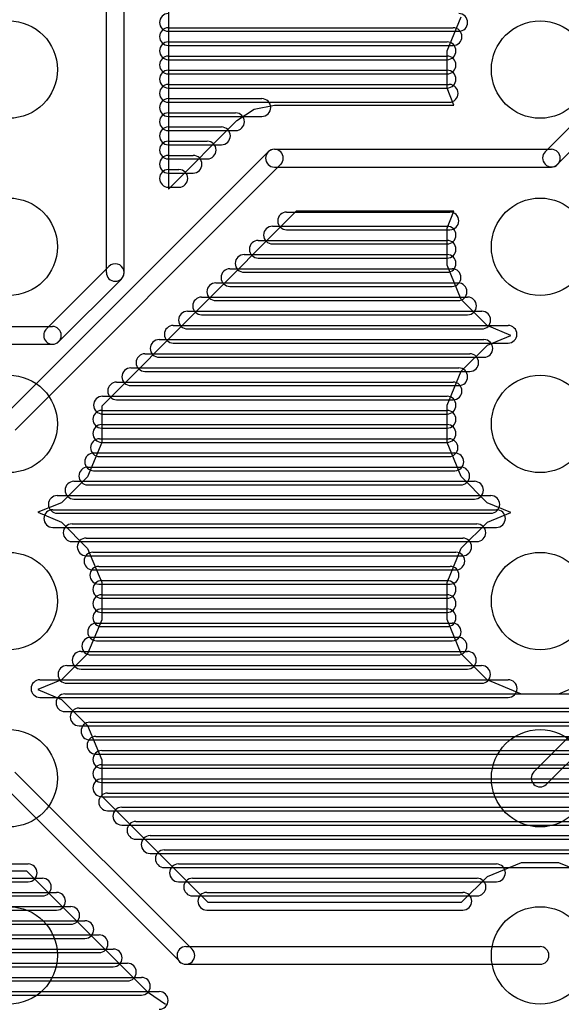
# Model space of a CAD drawing. Extents: x 4625 to 28175, y 45595 to 78045.
# Tile 24 of 28: x 16362 to 19420, y 68794 to 74352. Entities that reach past the tile are written whole.
import ezdxf

# ---------------------------------------------------------------- set-up
doc = ezdxf.new("R2010")
doc.units = 0
doc.layers.add('BLACK', color=1, linetype='CONTINUOUS')

msp = doc.modelspace()

# ---------------------------------------------------------------- linework, layer by layer
at = {"layer": 'BLACK'}
for p, q in [((16851, 72925), (16851, 74469)), ((16951, 72925), (16951, 74469)), ((17201, 74469), (17201, 73395)), ((18775, 74175), (18855, 74368)), ((17201, 74306), (18809, 74306)), ((17201, 74306), (18809, 74306)), ((17201, 74306), (18809, 74306)), ((17201, 74286), (18841, 74286)), ((17201, 74286), (18841, 74286)), ((17201, 74286), (18841, 74286)), ((17201, 74226), (18775, 74226)), ((17201, 74226), (18775, 74226)), ((17201, 74226), (18775, 74226)), ((17201, 74206), (18809, 74206)), ((17201, 74206), (18809, 74206)), ((17201, 74206), (18809, 74206)), ((17201, 74146), (18775, 74146)), ((17201, 74146), (18775, 74146)), ((17201, 74146), (18775, 74146)), ((18775, 73966), (18775, 74175)), ((19889, 74166), (19329, 73606)), ((17201, 74126), (18775, 74126)), ((17201, 74126), (18775, 74126)), ((17201, 74126), (18775, 74126)), ((19959, 74096), (19399, 73536)), ((17201, 74066), (18775, 74066)), ((17201, 74066), (18775, 74066)), ((17201, 74066), (18775, 74066)), ((17201, 74046), (18775, 74046)), ((17201, 74046), (18775, 74046)), ((17201, 74046), (18775, 74046)), ((17201, 73986), (18787, 73986)), ((17201, 73986), (18787, 73986)), ((17201, 73986), (18787, 73986)), ((17201, 73966), (18775, 73966)), ((17201, 73966), (18775, 73966)), ((17201, 73966), (18775, 73966)), ((18814, 73870), (18775, 73966)), ((17201, 73906), (17729, 73906)), ((17201, 73906), (17729, 73906)), ((17201, 73906), (17729, 73906)), ((17201, 73886), (18787, 73886)), ((17201, 73886), (18787, 73886)), ((17201, 73886), (18787, 73886)), ((17685, 73847), (17800, 73870)), ((17800, 73870), (18814, 73870)), ((17201, 73826), (17581, 73826)), ((17201, 73826), (17581, 73826)), ((17201, 73826), (17581, 73826)), ((17201, 73806), (17729, 73806)), ((17201, 73806), (17729, 73806)), ((17201, 73806), (17729, 73806)), ((17587, 73782), (17685, 73847)), ((17201, 73395), (17587, 73782)), ((17201, 73746), (17501, 73746)), ((17201, 73746), (17501, 73746)), ((17201, 73746), (17501, 73746)), ((17201, 73726), (17581, 73726)), ((17201, 73726), (17581, 73726)), ((17201, 73726), (17581, 73726)), ((17201, 73666), (17421, 73666)), ((17201, 73666), (17421, 73666)), ((17201, 73666), (17421, 73666)), ((17201, 73646), (17501, 73646)), ((17201, 73646), (17501, 73646)), ((17201, 73646), (17501, 73646)), ((17764, 73605), (16265, 72106)), ((17201, 73586), (17341, 73586)), ((17201, 73586), (17341, 73586)), ((17201, 73586), (17341, 73586)), ((17800, 73620), (19364, 73620)), ((17835, 73534), (16336, 72035)), ((17201, 73566), (17421, 73566)), ((17201, 73566), (17421, 73566)), ((17201, 73566), (17421, 73566)), ((17201, 73506), (17261, 73506)), ((17201, 73506), (17261, 73506)), ((17201, 73506), (17261, 73506)), ((17201, 73486), (17341, 73486)), ((17201, 73486), (17341, 73486)), ((17201, 73486), (17341, 73486)), ((17800, 73520), (19364, 73520)), ((17201, 73406), (17261, 73406)), ((17201, 73406), (17261, 73406)), ((17201, 73406), (17261, 73406)), ((17923, 73270), (16825, 72171)), ((17869, 73266), (18791, 73266)), ((17869, 73266), (18791, 73266)), ((17869, 73266), (18791, 73266)), ((18814, 73270), (17923, 73270)), ((18775, 73175), (18814, 73270)), ((17789, 73186), (18775, 73186)), ((17789, 73186), (18775, 73186)), ((17789, 73186), (18775, 73186)), ((17869, 73166), (18791, 73166)), ((17869, 73166), (18791, 73166)), ((17869, 73166), (18791, 73166)), ((18775, 72966), (18775, 73175)), ((17709, 73106), (18775, 73106)), ((17709, 73106), (18775, 73106)), ((17709, 73106), (18775, 73106)), ((17789, 73086), (18775, 73086)), ((17789, 73086), (18775, 73086)), ((17789, 73086), (18775, 73086)), ((17629, 73026), (18775, 73026)), ((17629, 73026), (18775, 73026)), ((17629, 73026), (18775, 73026)), ((17709, 73006), (18775, 73006)), ((17709, 73006), (18775, 73006)), ((17709, 73006), (18775, 73006)), ((16512, 72606), (16865, 72959)), ((17549, 72946), (18803, 72946)), ((17549, 72946), (18803, 72946)), ((17549, 72946), (18803, 72946)), ((17629, 72926), (18775, 72926)), ((17629, 72926), (18775, 72926)), ((17629, 72926), (18775, 72926)), ((18855, 72773), (18775, 72966)), ((16583, 72535), (16936, 72888)), ((17469, 72866), (18837, 72866)), ((17469, 72866), (18837, 72866)), ((17469, 72866), (18837, 72866)), ((17549, 72846), (18803, 72846)), ((17549, 72846), (18803, 72846)), ((17549, 72846), (18803, 72846)), ((17389, 72786), (18891, 72786)), ((17389, 72786), (18891, 72786)), ((17389, 72786), (18891, 72786)), ((17469, 72766), (18837, 72766)), ((17469, 72766), (18837, 72766)), ((17469, 72766), (18837, 72766)), ((19002, 72625), (18855, 72773)), ((17309, 72706), (18971, 72706)), ((17309, 72706), (18971, 72706)), ((17309, 72706), (18971, 72706)), ((17389, 72686), (18891, 72686)), ((17389, 72686), (18891, 72686)), ((17389, 72686), (18891, 72686)), ((16054, 72620), (16546, 72620)), ((17229, 72626), (19119, 72626)), ((17229, 72626), (19119, 72626)), ((17229, 72626), (19119, 72626)), ((17309, 72606), (18971, 72606)), ((17309, 72606), (18971, 72606)), ((17309, 72606), (18971, 72606)), ((19135, 72570), (19002, 72625)), ((17149, 72546), (18983, 72546)), ((17149, 72546), (18983, 72546)), ((17149, 72546), (18983, 72546)), ((19003, 72515), (19135, 72570)), ((16054, 72520), (16546, 72520)), ((17229, 72526), (19119, 72526)), ((17229, 72526), (19119, 72526)), ((17229, 72526), (19119, 72526)), ((18855, 72368), (19003, 72515)), ((17069, 72466), (18903, 72466)), ((17069, 72466), (18903, 72466)), ((17069, 72466), (18903, 72466)), ((17149, 72446), (18983, 72446)), ((17149, 72446), (18983, 72446)), ((17149, 72446), (18983, 72446)), ((16989, 72386), (18841, 72386)), ((16989, 72386), (18841, 72386)), ((16989, 72386), (18841, 72386)), ((17069, 72366), (18903, 72366)), ((17069, 72366), (18903, 72366)), ((17069, 72366), (18903, 72366)), ((18775, 72175), (18855, 72368)), ((16909, 72306), (18809, 72306)), ((16909, 72306), (18809, 72306)), ((16909, 72306), (18809, 72306)), ((16989, 72286), (18841, 72286)), ((16989, 72286), (18841, 72286)), ((16989, 72286), (18841, 72286)), ((16829, 72226), (18775, 72226)), ((16829, 72226), (18775, 72226)), ((16829, 72226), (18775, 72226)), ((16909, 72206), (18809, 72206)), ((16909, 72206), (18809, 72206)), ((16909, 72206), (18809, 72206)), ((16825, 72171), (16825, 71965)), ((16825, 72146), (18775, 72146)), ((16825, 72146), (18775, 72146)), ((16825, 72146), (18775, 72146)), ((18775, 71966), (18775, 72175)), ((16829, 72126), (18775, 72126)), ((16829, 72126), (18775, 72126)), ((16829, 72126), (18775, 72126)), ((16825, 72066), (18775, 72066)), ((16825, 72066), (18775, 72066)), ((16825, 72066), (18775, 72066)), ((16825, 72046), (18775, 72046)), ((16825, 72046), (18775, 72046)), ((16825, 72046), (18775, 72046)), ((16812, 71986), (18786, 71986)), ((16812, 71986), (18786, 71986)), ((16812, 71986), (18786, 71986)), ((16825, 71965), (16745, 71772)), ((16825, 71966), (18775, 71966)), ((16825, 71966), (18775, 71966)), ((16825, 71966), (18775, 71966)), ((18855, 71773), (18775, 71966)), ((16779, 71906), (18819, 71906)), ((16779, 71906), (18819, 71906)), ((16779, 71906), (18819, 71906)), ((16812, 71886), (18786, 71886)), ((16812, 71886), (18786, 71886)), ((16812, 71886), (18786, 71886)), ((16746, 71826), (18852, 71826)), ((16746, 71826), (18852, 71826)), ((16746, 71826), (18852, 71826)), ((16779, 71806), (18819, 71806)), ((16779, 71806), (18819, 71806)), ((16779, 71806), (18819, 71806)), ((16745, 71772), (16597, 71625)), ((19002, 71625), (18855, 71773)), ((16668, 71746), (18930, 71746)), ((16668, 71746), (18930, 71746)), ((16668, 71746), (18930, 71746)), ((16746, 71726), (18852, 71726)), ((16746, 71726), (18852, 71726)), ((16746, 71726), (18852, 71726)), ((16574, 71666), (19022, 71666)), ((16574, 71666), (19022, 71666)), ((16574, 71666), (19022, 71666)), ((16668, 71646), (18930, 71646)), ((16668, 71646), (18930, 71646)), ((16668, 71646), (18930, 71646)), ((16597, 71625), (16464, 71571)), ((16548, 71586), (19054, 71586)), ((16548, 71586), (19054, 71586)), ((16548, 71586), (19054, 71586)), ((19135, 71570), (19002, 71625)), ((16464, 71571), (16598, 71515)), ((16574, 71566), (19022, 71566)), ((16574, 71566), (19022, 71566)), ((16574, 71566), (19022, 71566)), ((19003, 71515), (19135, 71570)), ((16548, 71486), (19054, 71486)), ((16548, 71486), (19054, 71486)), ((16548, 71486), (19054, 71486)), ((16598, 71515), (16745, 71367)), ((16657, 71506), (18943, 71506)), ((16657, 71506), (18943, 71506)), ((16657, 71506), (18943, 71506)), ((18855, 71368), (19003, 71515)), ((16737, 71426), (18863, 71426)), ((16737, 71426), (18863, 71426)), ((16737, 71426), (18863, 71426)), ((16657, 71406), (18943, 71406)), ((16657, 71406), (18943, 71406)), ((16657, 71406), (18943, 71406)), ((16745, 71367), (16825, 71174)), ((18775, 71175), (18855, 71368)), ((16737, 71326), (18863, 71326)), ((16737, 71326), (18863, 71326)), ((16737, 71326), (18863, 71326)), ((16775, 71346), (18825, 71346)), ((16775, 71346), (18825, 71346)), ((16775, 71346), (18825, 71346)), ((16808, 71266), (18792, 71266)), ((16808, 71266), (18792, 71266)), ((16808, 71266), (18792, 71266)), ((16775, 71246), (18825, 71246)), ((16775, 71246), (18825, 71246)), ((16775, 71246), (18825, 71246)), ((16808, 71166), (18792, 71166)), ((16808, 71166), (18792, 71166)), ((16808, 71166), (18792, 71166)), ((16825, 71186), (18775, 71186)), ((16825, 71186), (18775, 71186)), ((16825, 71186), (18775, 71186)), ((16825, 71174), (16825, 70965)), ((18775, 70966), (18775, 71175)), ((16825, 71106), (18775, 71106)), ((16825, 71106), (18775, 71106)), ((16825, 71106), (18775, 71106)), ((16825, 71086), (18775, 71086)), ((16825, 71086), (18775, 71086)), ((16825, 71086), (18775, 71086)), ((16825, 71026), (18775, 71026)), ((16825, 71026), (18775, 71026)), ((16825, 71026), (18775, 71026)), ((16825, 71006), (18775, 71006)), ((16825, 71006), (18775, 71006)), ((16825, 71006), (18775, 71006)), ((16825, 70965), (16745, 70772)), ((16796, 70946), (18804, 70946)), ((16796, 70946), (18804, 70946)), ((16796, 70946), (18804, 70946)), ((16825, 70926), (18775, 70926)), ((16825, 70926), (18775, 70926)), ((16825, 70926), (18775, 70926)), ((18855, 70773), (18775, 70966)), ((16763, 70866), (18837, 70866)), ((16763, 70866), (18837, 70866)), ((16763, 70866), (18837, 70866)), ((16796, 70846), (18804, 70846)), ((16796, 70846), (18804, 70846)), ((16796, 70846), (18804, 70846)), ((19264, 70106), (19991, 70833)), ((16745, 70772), (16597, 70625)), ((16708, 70786), (18890, 70786)), ((16708, 70786), (18890, 70786)), ((16708, 70786), (18890, 70786)), ((16763, 70766), (18837, 70766)), ((16763, 70766), (18837, 70766)), ((16763, 70766), (18837, 70766)), ((19002, 70625), (18855, 70773)), ((19335, 70035), (20062, 70762)), ((16628, 70706), (18970, 70706)), ((16628, 70706), (18970, 70706)), ((16628, 70706), (18970, 70706)), ((16708, 70686), (18890, 70686)), ((16708, 70686), (18890, 70686)), ((16708, 70686), (18890, 70686)), ((16597, 70625), (16464, 70571)), ((16476, 70626), (19120, 70626)), ((16476, 70626), (19120, 70626)), ((16476, 70626), (19120, 70626)), ((16628, 70606), (18970, 70606)), ((16628, 70606), (18970, 70606)), ((16628, 70606), (18970, 70606)), ((19195, 70545), (19002, 70625)), ((19597, 70625), (19404, 70545)), ((16464, 70571), (16598, 70515)), ((16617, 70546), (22183, 70546)), ((16617, 70546), (22183, 70546)), ((16617, 70546), (22183, 70546)), ((19404, 70545), (19195, 70545)), ((16476, 70526), (19120, 70526)), ((16476, 70526), (19120, 70526)), ((16476, 70526), (19120, 70526)), ((16598, 70515), (16745, 70367)), ((16617, 70446), (22183, 70446)), ((16617, 70446), (22183, 70446)), ((16617, 70446), (22183, 70446)), ((16697, 70466), (22103, 70466)), ((16697, 70466), (22103, 70466)), ((16697, 70466), (22103, 70466)), ((16697, 70366), (22103, 70366)), ((16697, 70366), (22103, 70366)), ((16697, 70366), (22103, 70366)), ((16745, 70367), (16825, 70174)), ((16758, 70386), (22042, 70386)), ((16758, 70386), (22042, 70386)), ((16758, 70386), (22042, 70386)), ((16792, 70306), (22008, 70306)), ((16792, 70306), (22008, 70306)), ((16792, 70306), (22008, 70306)), ((16758, 70286), (22042, 70286)), ((16758, 70286), (22042, 70286)), ((16758, 70286), (22042, 70286)), ((16792, 70206), (22008, 70206)), ((16792, 70206), (22008, 70206)), ((16792, 70206), (22008, 70206)), ((16825, 70226), (21975, 70226)), ((16825, 70226), (21975, 70226)), ((16825, 70226), (21975, 70226)), ((16825, 70174), (16825, 69969)), ((16825, 70146), (21975, 70146)), ((16825, 70146), (21975, 70146)), ((16825, 70146), (21975, 70146)), ((16335, 70105), (17335, 69105)), ((16825, 70126), (21975, 70126)), ((16825, 70126), (21975, 70126)), ((16825, 70126), (21975, 70126)), ((16265, 70035), (17265, 69035)), ((16825, 70066), (21975, 70066)), ((16825, 70066), (21975, 70066)), ((16825, 70066), (21975, 70066)), ((16825, 70046), (21975, 70046)), ((16825, 70046), (21975, 70046)), ((16825, 70046), (21975, 70046)), ((16858, 69986), (21986, 69986)), ((16858, 69986), (21986, 69986)), ((16858, 69986), (21986, 69986)), ((16825, 69969), (17424, 69370)), ((16825, 69966), (21975, 69966)), ((16825, 69966), (21975, 69966)), ((16825, 69966), (21975, 69966)), ((16858, 69886), (21986, 69886)), ((16858, 69886), (21986, 69886)), ((16858, 69886), (21986, 69886)), ((16938, 69906), (22020, 69906)), ((16938, 69906), (22020, 69906)), ((16938, 69906), (22020, 69906)), ((16938, 69806), (22020, 69806)), ((16938, 69806), (22020, 69806)), ((16938, 69806), (22020, 69806)), ((17018, 69826), (22052, 69826)), ((17018, 69826), (22052, 69826)), ((17018, 69826), (22052, 69826)), ((17018, 69726), (22052, 69726)), ((17018, 69726), (22052, 69726)), ((17018, 69726), (22052, 69726)), ((17098, 69746), (22130, 69746)), ((17098, 69746), (22130, 69746)), ((17098, 69746), (22130, 69746)), ((17098, 69646), (22130, 69646)), ((17098, 69646), (22130, 69646)), ((17098, 69646), (22130, 69646)), ((17178, 69666), (22222, 69666)), ((17178, 69666), (22222, 69666)), ((17178, 69666), (22222, 69666)), ((15724, 69586), (16410, 69586)), ((15724, 69586), (16410, 69586)), ((15724, 69586), (16410, 69586)), ((17258, 69586), (19054, 69586)), ((17258, 69586), (19054, 69586)), ((17258, 69586), (19054, 69586)), ((19003, 69515), (19196, 69595)), ((19196, 69595), (19405, 69595)), ((19405, 69595), (19598, 69515)), ((16401, 69545), (16195, 69545)), ((17088, 68858), (16401, 69545)), ((17178, 69566), (22222, 69566)), ((17178, 69566), (22222, 69566)), ((17178, 69566), (22222, 69566)), ((15724, 69506), (16490, 69506)), ((15724, 69506), (16490, 69506)), ((15724, 69506), (16490, 69506)), ((15724, 69486), (16410, 69486)), ((15724, 69486), (16410, 69486)), ((15724, 69486), (16410, 69486)), ((17258, 69486), (19054, 69486)), ((17258, 69486), (19054, 69486)), ((17258, 69486), (19054, 69486)), ((17338, 69506), (18944, 69506)), ((17338, 69506), (18944, 69506)), ((17338, 69506), (18944, 69506)), ((18857, 69370), (19003, 69515)), ((15724, 69426), (16570, 69426)), ((15724, 69426), (16570, 69426)), ((15724, 69426), (16570, 69426)), ((17418, 69426), (18864, 69426)), ((17418, 69426), (18864, 69426)), ((17418, 69426), (18864, 69426)), ((15724, 69406), (16490, 69406)), ((15724, 69406), (16490, 69406)), ((15724, 69406), (16490, 69406)), ((17338, 69406), (18944, 69406)), ((17338, 69406), (18944, 69406)), ((17338, 69406), (18944, 69406)), ((17424, 69370), (18857, 69370)), ((15724, 69346), (16650, 69346)), ((15724, 69346), (16650, 69346)), ((15724, 69346), (16650, 69346)), ((15724, 69326), (16570, 69326)), ((15724, 69326), (16570, 69326)), ((15724, 69326), (16570, 69326)), ((17418, 69326), (18864, 69326)), ((17418, 69326), (18864, 69326)), ((17418, 69326), (18864, 69326)), ((15724, 69266), (16730, 69266)), ((15724, 69266), (16730, 69266)), ((15724, 69266), (16730, 69266)), ((15724, 69246), (16650, 69246)), ((15724, 69246), (16650, 69246)), ((15724, 69246), (16650, 69246)), ((15724, 69186), (16810, 69186)), ((15724, 69186), (16810, 69186)), ((15724, 69186), (16810, 69186)), ((15724, 69166), (16730, 69166)), ((15724, 69166), (16730, 69166)), ((15724, 69166), (16730, 69166)), ((15724, 69106), (16890, 69106)), ((15724, 69106), (16890, 69106)), ((15724, 69106), (16890, 69106)), ((15724, 69086), (16810, 69086)), ((15724, 69086), (16810, 69086)), ((15724, 69086), (16810, 69086)), ((17300, 69120), (19300, 69120)), ((15724, 69026), (16970, 69026)), ((15724, 69026), (16970, 69026)), ((15724, 69026), (16970, 69026)), ((15724, 69006), (16890, 69006)), ((15724, 69006), (16890, 69006)), ((15724, 69006), (16890, 69006)), ((17300, 69020), (19300, 69020)), ((15703, 68946), (17049, 68946)), ((15703, 68946), (17049, 68946)), ((15703, 68946), (17049, 68946)), ((15724, 68926), (16970, 68926)), ((15724, 68926), (16970, 68926)), ((15724, 68926), (16970, 68926)), ((15648, 68866), (17150, 68866)), ((15648, 68866), (17150, 68866)), ((15648, 68866), (17150, 68866)), ((15703, 68846), (17049, 68846)), ((15703, 68846), (17049, 68846)), ((15703, 68846), (17049, 68846)), ((17185, 68793), (17088, 68858))]:
    msp.add_line(p, q, dxfattribs=at)
for centre in [(16300, 74070), (19300, 74070), (16300, 73070), (19300, 73070), (16300, 72070), (19300, 72070), (16300, 71070), (19300, 71070), (16300, 70070), (19300, 70070), (16300, 69070), (19300, 69070)]:
    msp.add_circle(centre, 275, dxfattribs=at)
for centre, start, end in [((17201, 74336), 90, 270), ((17201, 74336), 90, 270), ((17201, 74336), 90, 270), ((18841, 74336), 270, 450), ((18841, 74336), 270, 450), ((18841, 74336), 270, 450), ((17201, 74256), 90, 270), ((17201, 74256), 90, 270), ((17201, 74256), 90, 270), ((18809, 74256), 270, 450), ((18809, 74256), 270, 450), ((18809, 74256), 270, 450), ((17201, 74176), 90, 270), ((17201, 74176), 90, 270), ((17201, 74176), 90, 270), ((18775, 74176), 270, 450), ((18775, 74176), 270, 450), ((18775, 74176), 270, 450), ((17201, 74096), 90, 270), ((17201, 74096), 90, 270), ((17201, 74096), 90, 270), ((18775, 74096), 270, 450), ((18775, 74096), 270, 450), ((18775, 74096), 270, 450), ((17201, 74016), 90, 270), ((17201, 74016), 90, 270), ((17201, 74016), 90, 270), ((18775, 74016), 270, 450), ((18775, 74016), 270, 450), ((18775, 74016), 270, 450), ((17201, 73936), 90, 270), ((17201, 73936), 90, 270), ((17201, 73936), 90, 270), ((18787, 73936), 270, 450), ((18787, 73936), 270, 450), ((18787, 73936), 270, 450), ((17201, 73856), 90, 270), ((17201, 73856), 90, 270), ((17201, 73856), 90, 270), ((17729, 73856), 270, 450), ((17729, 73856), 270, 450), ((17729, 73856), 270, 450), ((17201, 73776), 90, 270), ((17201, 73776), 90, 270), ((17201, 73776), 90, 270), ((17581, 73776), 270, 450), ((17581, 73776), 270, 450), ((17581, 73776), 270, 450), ((17201, 73696), 90, 270), ((17201, 73696), 90, 270), ((17201, 73696), 90, 270), ((17501, 73696), 270, 450), ((17501, 73696), 270, 450), ((17501, 73696), 270, 450), ((17201, 73616), 90, 270), ((17201, 73616), 90, 270), ((17201, 73616), 90, 270), ((17421, 73616), 270, 450), ((17421, 73616), 270, 450), ((17421, 73616), 270, 450), ((17201, 73536), 90, 270), ((17201, 73536), 90, 270), ((17201, 73536), 90, 270), ((17341, 73536), 270, 450), ((17341, 73536), 270, 450), ((17341, 73536), 270, 450), ((17800, 73570), 90, 270), ((17800, 73570), -45, 135), ((19364, 73571), 135, 315), ((19364, 73570), 270, 450), ((17201, 73456), 90, 270), ((17201, 73456), 90, 270), ((17201, 73456), 90, 270), ((17261, 73456), 270, 450), ((17261, 73456), 270, 450), ((17261, 73456), 270, 450), ((17869, 73216), 90, 270), ((17869, 73216), 90, 270), ((17869, 73216), 90, 270), ((18791, 73216), 270, 450), ((18791, 73216), 270, 450), ((18791, 73216), 270, 450), ((17789, 73136), 90, 270), ((17789, 73136), 90, 270), ((17789, 73136), 90, 270), ((18775, 73136), 270, 450), ((18775, 73136), 270, 450), ((18775, 73136), 270, 450), ((17709, 73056), 90, 270), ((17709, 73056), 90, 270), ((17709, 73056), 90, 270), ((18775, 73056), 270, 450), ((18775, 73056), 270, 450), ((18775, 73056), 270, 450), ((16901, 72924), 315, 495), ((17629, 72976), 90, 270), ((17629, 72976), 90, 270), ((17629, 72976), 90, 270), ((18775, 72976), 270, 450), ((18775, 72976), 270, 450), ((18775, 72976), 270, 450), ((16901, 72925), 180, 360), ((17549, 72896), 90, 270), ((17549, 72896), 90, 270), ((17549, 72896), 90, 270), ((18803, 72896), 270, 450), ((18803, 72896), 270, 450), ((18803, 72896), 270, 450), ((17469, 72816), 90, 270), ((17469, 72816), 90, 270), ((17469, 72816), 90, 270), ((18837, 72816), 270, 450), ((18837, 72816), 270, 450), ((18837, 72816), 270, 450), ((17389, 72736), 90, 270), ((17389, 72736), 90, 270), ((17389, 72736), 90, 270), ((18891, 72736), 270, 450), ((18891, 72736), 270, 450), ((18891, 72736), 270, 450), ((17309, 72656), 90, 270), ((17309, 72656), 90, 270), ((17309, 72656), 90, 270), ((18971, 72656), 270, 450), ((18971, 72656), 270, 450), ((18971, 72656), 270, 450), ((16547, 72570), 135, 315), ((16546, 72570), 270, 450), ((17229, 72576), 90, 270), ((17229, 72576), 90, 270), ((17229, 72576), 90, 270), ((19119, 72576), 270, 450), ((19119, 72576), 270, 450), ((19119, 72576), 270, 450), ((17149, 72496), 90, 270), ((17149, 72496), 90, 270), ((17149, 72496), 90, 270), ((18983, 72496), 270, 450), ((18983, 72496), 270, 450), ((18983, 72496), 270, 450), ((17069, 72416), 90, 270), ((17069, 72416), 90, 270), ((17069, 72416), 90, 270), ((18903, 72416), 270, 450), ((18903, 72416), 270, 450), ((18903, 72416), 270, 450), ((16989, 72336), 90, 270), ((16989, 72336), 90, 270), ((16989, 72336), 90, 270), ((18841, 72336), 270, 450), ((18841, 72336), 270, 450), ((18841, 72336), 270, 450), ((16909, 72256), 90, 270), ((16909, 72256), 90, 270), ((16909, 72256), 90, 270), ((18809, 72256), 270, 450), ((18809, 72256), 270, 450), ((18809, 72256), 270, 450), ((16829, 72176), 90, 270), ((16829, 72176), 90, 270), ((16829, 72176), 90, 270), ((18775, 72176), 270, 450), ((18775, 72176), 270, 450), ((18775, 72176), 270, 450), ((16825, 72096), 90, 270), ((16825, 72096), 90, 270), ((16825, 72096), 90, 270), ((18775, 72096), 270, 450), ((18775, 72096), 270, 450), ((18775, 72096), 270, 450), ((16825, 72016), 90, 270), ((16825, 72016), 90, 270), ((16825, 72016), 90, 270), ((18775, 72016), 270, 450), ((18775, 72016), 270, 450), ((18775, 72016), 270, 450), ((16812, 71936), 90, 270), ((16812, 71936), 90, 270), ((16812, 71936), 90, 270), ((18786, 71936), 270, 450), ((18786, 71936), 270, 450), ((18786, 71936), 270, 450), ((16779, 71856), 90, 270), ((16779, 71856), 90, 270), ((16779, 71856), 90, 270), ((18819, 71856), 270, 450), ((18819, 71856), 270, 450), ((18819, 71856), 270, 450), ((16746, 71776), 90, 270), ((16746, 71776), 90, 270), ((16746, 71776), 90, 270), ((18852, 71776), 270, 450), ((18852, 71776), 270, 450), ((18852, 71776), 270, 450), ((16668, 71696), 90, 270), ((16668, 71696), 90, 270), ((16668, 71696), 90, 270), ((18930, 71696), 270, 450), ((18930, 71696), 270, 450), ((18930, 71696), 270, 450), ((16574, 71616), 90, 270), ((16574, 71616), 90, 270), ((16574, 71616), 90, 270), ((19022, 71616), 270, 450), ((19022, 71616), 270, 450), ((19022, 71616), 270, 450), ((16548, 71536), 90, 270), ((16548, 71536), 90, 270), ((16548, 71536), 90, 270), ((19054, 71536), 270, 450), ((19054, 71536), 270, 450), ((19054, 71536), 270, 450), ((16657, 71456), 90, 270), ((16657, 71456), 90, 270), ((16657, 71456), 90, 270), ((18943, 71456), 270, 450), ((18943, 71456), 270, 450), ((18943, 71456), 270, 450), ((16737, 71376), 90, 270), ((16737, 71376), 90, 270), ((16737, 71376), 90, 270), ((18863, 71376), 270, 450), ((18863, 71376), 270, 450), ((18863, 71376), 270, 450), ((16775, 71296), 90, 270), ((16775, 71296), 90, 270), ((16775, 71296), 90, 270), ((18825, 71296), 270, 450), ((18825, 71296), 270, 450), ((18825, 71296), 270, 450), ((16808, 71216), 90, 270), ((16808, 71216), 90, 270), ((16808, 71216), 90, 270), ((18792, 71216), 270, 450), ((18792, 71216), 270, 450), ((18792, 71216), 270, 450), ((16825, 71136), 90, 270), ((16825, 71136), 90, 270), ((16825, 71136), 90, 270), ((18775, 71136), 270, 450), ((18775, 71136), 270, 450), ((18775, 71136), 270, 450), ((16825, 71056), 90, 270), ((16825, 71056), 90, 270), ((16825, 71056), 90, 270), ((18775, 71056), 270, 450), ((18775, 71056), 270, 450), ((18775, 71056), 270, 450), ((16825, 70976), 90, 270), ((16825, 70976), 90, 270), ((16825, 70976), 90, 270), ((18775, 70976), 270, 450), ((18775, 70976), 270, 450), ((18775, 70976), 270, 450), ((16796, 70896), 90, 270), ((16796, 70896), 90, 270), ((16796, 70896), 90, 270), ((18804, 70896), 270, 450), ((18804, 70896), 270, 450), ((18804, 70896), 270, 450), ((16763, 70816), 90, 270), ((16763, 70816), 90, 270), ((16763, 70816), 90, 270), ((18837, 70816), 270, 450), ((18837, 70816), 270, 450), ((18837, 70816), 270, 450), ((16708, 70736), 90, 270), ((16708, 70736), 90, 270), ((16708, 70736), 90, 270), ((18890, 70736), 270, 450), ((18890, 70736), 270, 450), ((18890, 70736), 270, 450), ((16628, 70656), 90, 270), ((16628, 70656), 90, 270), ((16628, 70656), 90, 270), ((18970, 70656), 270, 450), ((18970, 70656), 270, 450), ((18970, 70656), 270, 450), ((16476, 70576), 90, 270), ((16476, 70576), 90, 270), ((16476, 70576), 90, 270), ((19120, 70576), 270, 450), ((19120, 70576), 270, 450), ((19120, 70576), 270, 450), ((16617, 70496), 90, 270), ((16617, 70496), 90, 270), ((16617, 70496), 90, 270), ((16697, 70416), 90, 270), ((16697, 70416), 90, 270), ((16697, 70416), 90, 270), ((16758, 70336), 90, 270), ((16758, 70336), 90, 270), ((16758, 70336), 90, 270), ((16792, 70256), 90, 270), ((16792, 70256), 90, 270), ((16792, 70256), 90, 270), ((16825, 70176), 90, 270), ((16825, 70176), 90, 270), ((16825, 70176), 90, 270), ((16825, 70096), 90, 270), ((16825, 70096), 90, 270), ((16825, 70096), 90, 270), ((19300, 70071), 135, 315), ((16825, 70016), 90, 270), ((16825, 70016), 90, 270), ((16825, 70016), 90, 270), ((16858, 69936), 90, 270), ((16858, 69936), 90, 270), ((16858, 69936), 90, 270), ((16938, 69856), 90, 270), ((16938, 69856), 90, 270), ((16938, 69856), 90, 270), ((17018, 69776), 90, 270), ((17018, 69776), 90, 270), ((17018, 69776), 90, 270), ((17098, 69696), 90, 270), ((17098, 69696), 90, 270), ((17098, 69696), 90, 270), ((17178, 69616), 90, 270), ((17178, 69616), 90, 270), ((17178, 69616), 90, 270), ((16410, 69536), 270, 450), ((16410, 69536), 270, 450), ((16410, 69536), 270, 450), ((17258, 69536), 90, 270), ((17258, 69536), 90, 270), ((17258, 69536), 90, 270), ((19054, 69536), 270, 450), ((19054, 69536), 270, 450), ((19054, 69536), 270, 450), ((16490, 69456), 270, 450), ((16490, 69456), 270, 450), ((16490, 69456), 270, 450), ((17338, 69456), 90, 270), ((17338, 69456), 90, 270), ((17338, 69456), 90, 270), ((18944, 69456), 270, 450), ((18944, 69456), 270, 450), ((18944, 69456), 270, 450), ((16570, 69376), 270, 450), ((16570, 69376), 270, 450), ((16570, 69376), 270, 450), ((17418, 69376), 90, 270), ((17418, 69376), 90, 270), ((17418, 69376), 90, 270), ((18864, 69376), 270, 450), ((18864, 69376), 270, 450), ((18864, 69376), 270, 450), ((16650, 69296), 270, 450), ((16650, 69296), 270, 450), ((16650, 69296), 270, 450), ((16730, 69216), 270, 450), ((16730, 69216), 270, 450), ((16730, 69216), 270, 450), ((16810, 69136), 270, 450), ((16810, 69136), 270, 450), ((16810, 69136), 270, 450), ((16890, 69056), 270, 450), ((16890, 69056), 270, 450), ((16890, 69056), 270, 450), ((17300, 69070), 90, 270), ((17300, 69070), 225, 405), ((19300, 69070), 270, 450), ((16970, 68976), 270, 450), ((16970, 68976), 270, 450), ((16970, 68976), 270, 450), ((17049, 68896), 270, 450), ((17049, 68896), 270, 450), ((17049, 68896), 270, 450), ((17150, 68816), 270, 450), ((17150, 68816), 270, 450), ((17150, 68816), 270, 450)]:
    msp.add_arc(centre, 50, start, end, dxfattribs=at)

doc.saveas('drawing.dxf')
